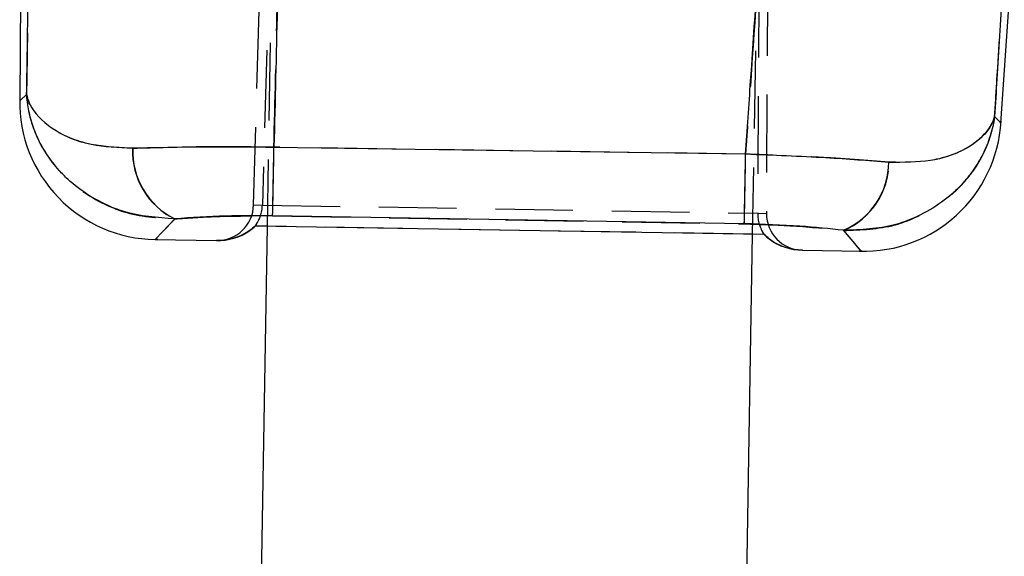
# Model space of a CAD drawing. Extents: x 75 to 757, y 20 to 569.
# Tile 29 of 49: x 236 to 268, y 458 to 475. Entities that reach past the tile are written whole.
import ezdxf

# ---------------------------------------------------------------- set-up
doc = ezdxf.new("R2010")
doc.units = 0
doc.header["$LTSCALE"] = 2
doc.linetypes.add('HIDDEN', pattern=[1.905, 1.27, -0.635])
doc.layers.get('0').update_dxf_attribs({"linetype": 'CONTINUOUS'})
doc.styles.add('SLDTEXTSTYLE0', font='TXT', dxfattribs={"width": 0.75})
doc.dimstyles.new('SLDDIMSTYLE0', dxfattribs={"dimtxt": 7, "dimasz": 6.604, "dimexe": 0, "dimexo": 0.0625, "dimgap": 1.75, "dimtad": 1, "dimdec": 0, "dimrnd": 1e-09, "dimzin": 12, "dimtxsty": 'SLDTEXTSTYLE0', "dimsah": 1, "dimcen": 0.09, "dimazin": 3, "dimtfac": 1, "dimtdec": 0, "dimtofl": 0, "dimtmove": 0, "dimatfit": 3, "dimtolj": 1, "dimtzin": 12})

# ---------------------------------------------------------------- blocks, each defined once
blk = doc.blocks.new('_D_6')
at = {"color": 179, "linetype": 'CONTINUOUS'}
for p, q in [((254.373, 568.866), (376.975, 568.866)), ((374.975, 568.866), (374.975, 322.729)), ((332.857, 322.729), (376.975, 322.729))]:
    blk.add_line(p, q, dxfattribs=at)
for points in [[(374.975, 568.866), (373.959, 562.262), (375.991, 562.262)], [(374.975, 322.729), (375.991, 329.333), (373.959, 329.333)]]:
    blk.add_solid(points, dxfattribs=at)
at = {"color": 179, "linetype": 'CONTINUOUS', "insert": (365.951, 413.379, 0.1), "char_height": 7, "attachment_point": 1, "rotation": 90, "style": 'SLDTEXTSTYLE0'}
blk.add_mtext('246', dxfattribs=at)

msp = doc.modelspace()

# ---------------------------------------------------------------- linework, layer by layer
at = {"color": 7, "linetype": 'HIDDEN'}
for p, q in [((243.449464, 469.359074), (246.004681, 558.362533)), ((246.248107, 558.199693), (243.735361, 469.35435)), ((245.308682, 554.655899), (243.891116, 468.667034)), ((261.176528, 554.394309), (259.758958, 468.405444)), ((260.292515, 545.30235), (259.93481, 469.087307)), ((260.546132, 545.352746), (260.22071, 469.082598)), ((259.540606, 471.020121), (244.113247, 471.24428)), ((243.449464, 469.359074), (243.735365, 469.354365)), ((243.735361, 469.35435), (259.93481, 469.087292)), ((244.069509, 468.998391), (259.498089, 468.738307)), ((259.93481, 469.087307), (260.22071, 469.082598)), ((259.758887, 468.401108), (243.891045, 468.662698)), ((240.315202, 468.226139), (240.224789, 468.22672))]:
    msp.add_line(p, q, dxfattribs=at)
at = {"color": 7, "linetype": 'CONTINUOUS'}
for p, q in [((267.88919, 472.035725), (271.944543, 530.849163)), ((236.138891, 516.562421), (235.7991, 472.761024)), ((244.115624, 471.24945), (259.538182, 471.02489)), ((259.495729, 468.74388), (244.07199, 469.003845)), ((243.891045, 468.662698), (243.503991, 468.669091)), ((243.507079, 468.673367), (260.140523, 468.399156)), ((243.891116, 468.667034), (243.66036, 454.669494)), ((240.224789, 468.22672), (242.230139, 468.193669)), ((259.758958, 468.405444), (259.528202, 454.407905)), ((260.143468, 468.394775), (259.758887, 468.401108)), ((242.230139, 468.193669), (242.231834, 468.193639)), ((261.399265, 467.87766), (261.40096, 467.87763)), ((261.40096, 467.87763), (263.325676, 467.845891))]:
    msp.add_line(p, q, dxfattribs=at)
at = {"color": 8, "linetype": 'CONTINUOUS', "flags": 128}
for points in [[(235.7991, 472.761024), (235.824651, 472.784389), (236.025858, 472.968359)], [(267.681464, 472.247724), (267.865775, 472.059626), (267.88919, 472.035725)], [(240.874014, 468.903084), (240.459341, 468.471069), (240.251194, 468.254227), (240.224789, 468.22672)], [(263.325676, 467.845891), (263.301756, 467.873711), (263.113249, 468.092922), (262.737711, 468.529616)]]:
    msp.add_lwpolyline(points, dxfattribs=at)
at = {"color": 7, "linetype": 'HIDDEN', "flags": 128}
for points in [[(236.022785, 472.965543), (235.823627, 472.78345), (235.7991, 472.761024)], [(267.88919, 472.035725), (267.866741, 472.058643), (267.684362, 472.244773)], [(240.224789, 468.22672), (240.250214, 468.253214), (240.456405, 468.468014), (240.869134, 468.897987)], [(262.742238, 468.524356), (263.11597, 468.089748), (263.302665, 467.872653), (263.325676, 467.845891)]]:
    msp.add_lwpolyline(points, dxfattribs=at)
at = {"color": 7, "linetype": 'CONTINUOUS'}
for centre, radius, start, end in [((240.298964, 472.726112), 4.5, 179.0295241, 269.0555367), ((263.39985, 472.345282), 4.5, 268.2317659, 356.802291), ((241.9625, 471.117732), 2.467685, 177.7535079, 243.8261853), ((-43.152394, 475.708125), 287.302617, 358.66286693, 359.11078594), ((-139.974762, 477.319593), 399.56253, 358.77018023, 359.09732569), ((261.784966, 470.775806), 2.439896, 292.984753, 359.6464822)]:
    msp.add_arc(centre, radius, start, end, dxfattribs=at)
at = {"color": 7, "linetype": 'HIDDEN'}
for centre, radius, start, end in [((241.955042, 471.112144), 2.466107, 177.7343859, 243.8748884), ((-38.758968, 475.629841), 282.906209, 358.65683793, 359.11177545), ((-136.00122, 477.248894), 395.590866, 358.76726591, 359.09781255), ((261.791812, 470.770095), 2.438576, 292.9387059, 359.6708967)]:
    msp.add_arc(centre, radius, start, end, dxfattribs=at)
for centre, major_axis, ratio, start_param, end_param in [((242.249227, 469.393515), (1.200568, -0.019792), 0.999390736, 4.714376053, 6.270975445), ((242.577025, 469.388111), (0.01978, 1.199837), 0.965686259, 4.085812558, 4.700171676), ((242.577025, 469.388111), (0.01978, 1.199837), 0.965686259, 4.090266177, 4.700171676), ((261.093632, 469.082856), (0.01978, 1.199837), 0.965686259, 1.583013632, 2.197372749), ((261.093632, 469.082856), (0.01978, 1.199837), 0.965686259, 1.583006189, 2.19291913), ((261.42143, 469.077452), (1.200568, -0.019792), 0.999390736, 3.153802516, 4.710401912)]:
    msp.add_ellipse(centre, major_axis=major_axis, ratio=ratio, start_param=start_param, end_param=end_param, dxfattribs=at)
for points, knots in [([(260.126212, 479.546059), (259.986787, 477.499807), (259.79314, 474.657754), (259.595849, 471.815874), (259.540606, 471.020121)], [0, 0, 0, 0, 0.719990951, 1, 1, 1, 1]), ([(267.684362, 472.244773), (267.709674, 472.651784), (267.862354, 475.106816), (268.013543, 477.561862), (268.139667, 479.609896)], [0, 0, 0, 0, 0.165786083, 1, 1, 1, 1]), ([(236.117072, 478.796948), (236.09219, 477.279687), (236.060312, 475.335826), (236.029538, 473.392111), (236.022785, 472.965543)], [0, 0, 0, 0, 0.780539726, 1, 1, 1, 1]), ([(244.113247, 471.24428), (244.148794, 472.757079), (244.201812, 475.013394), (244.253427, 477.269919), (244.270436, 478.013505)], [0, 0, 0, 0, 0.670473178, 1, 1, 1, 1]), ([(236.022785, 472.965543), (236.023046, 472.961281), (236.029911, 472.849116), (236.078856, 472.387309), (236.329392, 471.518661), (236.850918, 470.713388), (237.674012, 469.876701), (238.409339, 469.41486), (239.615076, 468.984193), (240.297058, 468.937313), (240.869134, 468.897987)], [0, 0, 0, 0, 0.002056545, 0.054125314, 0.223090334, 0.428071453, 0.486304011, 0.740522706, 0.782338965, 1, 1, 1, 1]), ([(239.490862, 471.209634), (239.02064, 471.233027), (237.947494, 471.286414), (236.757301, 471.84149), (236.222476, 472.414323), (236.069868, 472.783609), (236.039327, 472.890312), (236.028408, 472.938022), (236.02458, 472.956462), (236.023231, 472.963288), (236.022785, 472.965543)], [0, 0, 0, 0, 0.243748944, 0.556285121, 0.871088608, 0.943389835, 0.979143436, 0.992270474, 0.997446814, 1, 1, 1, 1]), ([(262.742238, 468.524356), (263.316748, 468.544031), (264.004712, 468.567591), (265.227333, 468.960559), (265.986833, 469.406709), (266.808864, 470.202944), (267.379168, 471.02314), (267.625872, 471.82132), (267.68378, 472.240556), (267.684362, 472.244773)], [0, 0, 0, 0, 0.224785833, 0.269176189, 0.53209629, 0.596548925, 0.791099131, 0.997898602, 1, 1, 1, 1]), ([(267.684362, 472.244773), (267.683751, 472.242571), (267.683036, 472.239996), (267.681552, 472.234806), (267.678108, 472.222821), (267.667209, 472.187075), (267.631862, 472.086658), (267.472028, 471.75746), (266.938017, 471.236681), (265.786019, 470.75431), (264.703036, 470.755548), (264.230348, 470.756088)], [0, 0, 0, 0, 0.002604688, 0.00304402, 0.006209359, 0.016807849, 0.045689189, 0.126488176, 0.417851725, 0.745910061, 1, 1, 1, 1]), ([(244.113247, 471.24428), (243.672934, 471.249654), (242.779736, 471.260555), (241.175121, 471.254022), (240.136291, 471.226644), (239.490862, 471.209634)], [0, 0, 0, 0, 0.269104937, 0.545892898, 1, 1, 1, 1]), ([(264.230348, 470.756088), (263.861884, 470.785348), (263.114563, 470.844695), (261.550832, 470.943742), (260.318884, 470.99055), (259.540606, 471.020121)], [0, 0, 0, 0, 0.26370465, 0.534848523, 1, 1, 1, 1]), ([(240.869134, 468.897987), (241.315875, 468.930622), (242.292893, 469.001993), (243.444483, 468.999658), (244.069509, 468.998391)], [0, 0, 0, 0, 0.457249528, 1, 1, 1, 1]), ([(259.498089, 468.738307), (260.042189, 468.722164), (261.214363, 468.687387), (262.209189, 468.581235), (262.742238, 468.524356)], [0, 0, 0, 0, 0.464179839, 1, 1, 1, 1])]:
    msp.add_open_spline(points, degree=3, knots=knots, dxfattribs=at)
at = {"color": 7, "linetype": 'CONTINUOUS'}
for points, knots in [([(259.538182, 471.02489), (259.593222, 471.819336), (259.778896, 474.499374), (259.961275, 477.179561), (260.089591, 479.065258)], [0, 0, 0, 0, 0.296430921, 1, 1, 1, 1]), ([(268.106646, 479.131017), (267.990485, 477.24361), (267.849273, 474.949176), (267.706748, 472.654749), (267.681464, 472.247724)], [0, 0, 0, 0, 0.822602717, 1, 1, 1, 1]), ([(236.025858, 472.968359), (236.032636, 473.394927), (236.061482, 475.210212), (236.091295, 477.025623), (236.114103, 478.414435)], [0, 0, 0, 0, 0.234986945, 1, 1, 1, 1]), ([(244.263321, 477.630157), (244.249288, 477.015176), (244.200754, 474.88817), (244.150996, 472.761346), (244.115624, 471.24945)], [0, 0, 0, 0, 0.2891298, 1, 1, 1, 1]), ([(236.025858, 472.968359), (236.026306, 472.966104), (236.027659, 472.959293), (236.03151, 472.940921), (236.042464, 472.893349), (236.073134, 472.786757), (236.226165, 472.417797), (236.76174, 471.845513), (237.952555, 471.290938), (239.026223, 471.237764), (239.496711, 471.214462)], [0, 0, 0, 0, 0.00255376, 0.007713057, 0.020809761, 0.056473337, 0.128919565, 0.443574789, 0.7561709, 1, 1, 1, 1]), ([(240.874014, 468.903084), (240.301815, 468.942348), (239.619613, 468.98916), (238.41358, 469.419727), (237.677955, 469.881481), (236.854651, 470.71779), (236.332836, 471.52279), (236.082172, 472.390823), (236.032998, 472.85224), (236.02612, 472.964097), (236.025858, 472.968359)], [0, 0, 0, 0, 0.21770251, 0.259554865, 0.513785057, 0.572061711, 0.776983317, 0.946004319, 0.997942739, 1, 1, 1, 1]), ([(267.681464, 472.247724), (267.680879, 472.243507), (267.622769, 471.824596), (267.375877, 471.027141), (266.805474, 470.207453), (265.983268, 469.411605), (265.223478, 468.965538), (264.000553, 468.5727), (263.312349, 468.549221), (262.737711, 468.529616)], [0, 0, 0, 0, 0.002102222, 0.20882006, 0.403302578, 0.467803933, 0.730729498, 0.775164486, 1, 1, 1, 1]), ([(264.224816, 470.760752), (264.697787, 470.760121), (265.781294, 470.758676), (266.933905, 471.240639), (267.468481, 471.760915), (267.628749, 472.089714), (267.664213, 472.190072), (267.675186, 472.225787), (267.678633, 472.237774), (267.680134, 472.242959), (267.680851, 472.245527), (267.681464, 472.247724)], [0, 0, 0, 0, 0.25418699, 0.582303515, 0.873508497, 0.954302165, 0.983186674, 0.993787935, 0.996955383, 0.99739532, 1, 1, 1, 1]), ([(239.496711, 471.214462), (239.871825, 471.225252), (240.632613, 471.247136), (242.177893, 471.268252), (243.374365, 471.256643), (244.115624, 471.24945)], [0, 0, 0, 0, 0.2700968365, 0.5477977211, 1, 1, 1, 1]), ([(259.538182, 471.02489), (260.436457, 470.990129), (262.121145, 470.924937), (263.555335, 470.813003), (264.224816, 470.760752)], [0, 0, 0, 0, 0.533199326, 1, 1, 1, 1]), ([(244.07199, 469.003845), (243.554131, 469.006212), (242.405784, 469.01146), (241.416933, 468.941496), (240.874014, 468.903084)], [0, 0, 0, 0, 0.450960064, 1, 1, 1, 1]), ([(243.503991, 468.669091), (243.445613, 468.61851), (243.091764, 468.311927), (242.596483, 468.188063), (242.23287, 468.193627), (242.230139, 468.193669)], [0, 0, 0, 0, 0.163944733, 0.993720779, 1, 1, 1, 1]), ([(242.231834, 468.193639), (242.23354, 468.193614), (242.597943, 468.188136), (243.094735, 468.313231), (243.449013, 468.622653), (243.507079, 468.673367)], [0, 0, 0, 0, 0.003916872, 0.836740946, 1, 1, 1, 1]), ([(262.737711, 468.529616), (262.276214, 468.57988), (261.291733, 468.687104), (260.118815, 468.724182), (259.495729, 468.74388)], [0, 0, 0, 0, 0.468772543, 1, 1, 1, 1]), ([(260.140523, 468.399156), (260.196888, 468.34656), (260.540786, 468.025661), (261.03302, 467.88388), (261.397558, 467.877689), (261.399265, 467.87766)], [0, 0, 0, 0, 0.163259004, 0.99608309, 1, 1, 1, 1]), ([(261.40096, 467.87763), (261.398228, 467.877678), (261.034525, 467.884014), (260.543711, 468.024238), (260.200149, 468.342301), (260.143468, 468.394775)], [0, 0, 0, 0, 0.006279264, 0.836055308, 1, 1, 1, 1])]:
    msp.add_open_spline(points, degree=3, knots=knots, dxfattribs=at)

# ---------------------------------------------------------------- dimensions: what is measured, and where the dimension line sits
at = {"color": 179, "linetype": 'CONTINUOUS'}
dim = msp.add_linear_dim(base=(374.974857, 322.728683), p1=(252.372861, 568.866117), p2=(330.85704, 322.728683), angle=90, dimstyle='SLDDIMSTYLE0', dxfattribs=at)
dim.commit()
dim.dimension.update_dxf_attribs({"geometry": '_D_6', "text_midpoint": (374.974857, 423.981347), "dimtype": 160})

doc.saveas('drawing.dxf')
